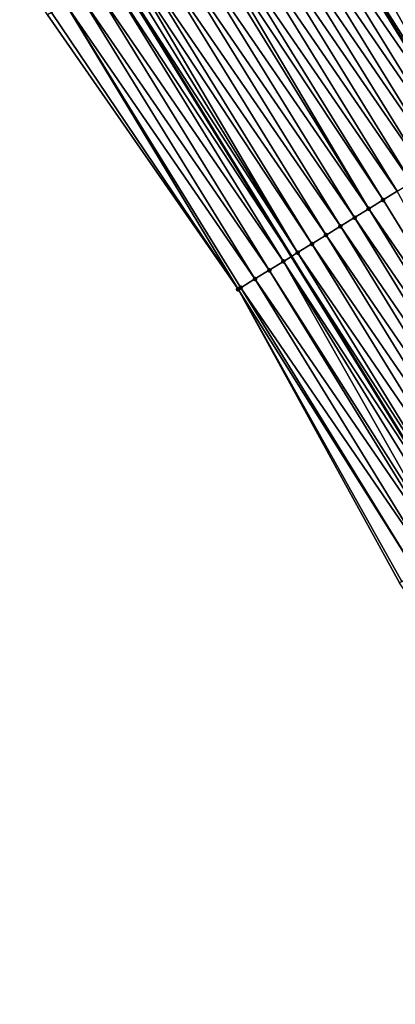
# Model space of a CAD drawing. Header units: feet. Extents: x 2007189 to 2022806, y 818621 to 837694.
# Tile 47 of 256: x 2013902 to 2013925, y 821984 to 822043. Entities that reach past the tile are written whole.
import ezdxf

# ---------------------------------------------------------------- set-up
doc = ezdxf.new("R2010")
doc.units = ezdxf.units.FT
doc.header["$MEASUREMENT"] = 0
for name, color, linetype, lineweight in [('EP_Travel Lane', 172, 'Continuous', 53), ('Road Shots', 141, 'Continuous', 100), ('Road X-Section', 40, 'Continuous', 13), ('STRIPING', 60, 'Continuous', 53)]:
    doc.layers.add(name, color=color, linetype=linetype, lineweight=lineweight)
doc.layers.add('I-77-MM17-21_SB-Surface-Border', color=7, linetype='Continuous')
doc.layers.add('I-77-MM17-21_SB-Surface-TIN', color=7, linetype='Continuous')

msp = doc.modelspace()

# ---------------------------------------------------------------- linework, layer by layer
at = {"layer": 'EP_Travel Lane'}
msp.add_polyline3d([(2013755.183396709, 822304.0690758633, 279.9784433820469), (2013765.03961089, 822286.6387155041, 279.7475106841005), (2013774.891531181, 822269.2353440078, 279.4964579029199), (2013784.919605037, 822251.7336231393, 279.2421240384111), (2013795.055616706, 822234.4942459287, 278.9865943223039), (2013805.191816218, 822217.254549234, 278.7591189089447), (2013815.204100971, 822200.0257836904, 278.5661283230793), (2013825.227415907, 822182.7201267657, 278.3481302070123), (2013835.377112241, 822165.3197252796, 278.1087011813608), (2013845.590437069, 822148.1252363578, 277.903893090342), (2013855.803583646, 822130.9310475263, 277.6676415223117), (2013866.152681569, 822113.7626340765, 277.4485385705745), (2013876.499635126, 822096.6488086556, 277.2054073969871), (2013886.972854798, 822079.4625382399, 277.0315787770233), (2013897.527706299, 822062.47569422, 276.8259692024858), (2013908.082615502, 822045.4887573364, 276.6313070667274), (2013918.562072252, 822028.5040557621, 276.4433283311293), (2013929.048984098, 822011.47521038, 276.2355979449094), (2013939.621590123, 821994.3986820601, 276.0483343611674), (2013950.248152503, 821977.4564431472, 275.8567099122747), (2013960.874735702, 821960.5141710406, 275.6692311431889), (2013971.715073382, 821943.5687175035, 275.4484028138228), (2013982.531373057, 821926.747220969, 275.2364540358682)], dxfattribs=at)
at = {"layer": 'I-77-MM17-21_SB-Surface-Border', "color": 3, "linetype": 'Continuous', "lineweight": -3}
msp.add_polyline3d([(2013968.426797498, 821941.4529524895, 275.56225551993), (2013957.5757694, 821958.4438114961, 275.7739436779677), (2013946.453049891, 821975.0748333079, 275.9669762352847), (2013936.101586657, 821992.1897653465, 276.1456833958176), (2013925.032085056, 822009.0008407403, 276.2893231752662), (2013915.372126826, 822026.5391011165, 276.4843116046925), (2013903.975883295, 822042.936723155, 276.6565779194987), (2013893.301800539, 822059.8498526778, 276.8307257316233), (2013882.792399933, 822076.8649502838, 277.0352834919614), (2013872.128330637, 822094.0053184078, 277.257252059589), (2013861.657621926, 822111.0442699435, 277.5047616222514), (2013852.343752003, 822128.8602466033, 277.7202352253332), (2013841.729216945, 822145.8140891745, 277.9706765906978), (2013832.57738796, 822163.6439617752, 278.1554616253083), (2013821.343906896, 822180.4698012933, 278.4254461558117), (2013811.176426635, 822197.6921103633, 278.6319946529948), (2013801.329461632, 822214.980180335, 278.8367648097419), (2013791.218035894, 822232.2341107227, 279.0868608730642), (2013781.245488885, 822249.5694798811, 279.3563976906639), (2013771.441606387, 822267.2809681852, 279.6048521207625), (2013763.966193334, 822286.0306215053, 279.7816240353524), (2013752.295195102, 822302.4421633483, 280.0833801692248)], dxfattribs=at)
at = {"layer": 'I-77-MM17-21_SB-Surface-TIN', "color": 128, "linetype": 'Continuous', "lineweight": -3}
for points in [[(2013935.958653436, 822039.2246090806, 275.8348243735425), (2013925.436174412, 822056.2785198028, 276.0328826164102), (2013924.586946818, 822055.7504927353, 276.0630713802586)], [(2013935.107327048, 822038.6999725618, 275.8655373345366), (2013924.586946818, 822055.7504927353, 276.0630713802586), (2013923.737719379, 822055.222465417, 276.0932896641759)], [(2013935.107327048, 822038.6999725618, 275.8655373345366), (2013935.958653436, 822039.2246090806, 275.8348243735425), (2013924.586946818, 822055.7504927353, 276.0630713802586)], [(2013934.256010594, 822038.1753199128, 275.8981363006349), (2013923.737719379, 822055.222465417, 276.0932896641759), (2013922.888503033, 822054.6944202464, 276.1256080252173)], [(2013934.256010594, 822038.1753199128, 275.8981363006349), (2013935.107327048, 822038.6999725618, 275.8655373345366), (2013923.737719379, 822055.222465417, 276.0932896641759)], [(2013933.404702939, 822037.6506529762, 275.9324058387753), (2013922.888503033, 822054.6944202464, 276.1256080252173), (2013922.039281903, 822054.1663827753, 276.1570206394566)], [(2013933.404702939, 822037.6506529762, 275.9324058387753), (2013934.256010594, 822038.1753199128, 275.8981363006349), (2013922.888503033, 822054.6944202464, 276.1256080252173)], [(2013932.55339244, 822037.1259906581, 275.9661353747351), (2013922.039281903, 822054.1663827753, 276.1570206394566), (2013921.19006016, 822053.6383462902, 276.1883172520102)], [(2013932.55339244, 822037.1259906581, 275.9661353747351), (2013933.404702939, 822037.6506529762, 275.9324058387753), (2013922.039281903, 822054.1663827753, 276.1570206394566)], [(2013931.702075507, 822036.6013387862, 275.998643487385), (2013921.19006016, 822053.6383462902, 276.1883172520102), (2013920.34083694, 822053.1103121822, 276.2193342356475)], [(2013931.702075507, 822036.6013387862, 275.998643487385), (2013932.55339244, 822037.1259906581, 275.9661353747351), (2013921.19006016, 822053.6383462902, 276.1883172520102)], [(2013930.06286286, 822035.5910998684, 276.0629819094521), (2013920.34083694, 822053.1103121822, 276.2193342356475), (2013919.491611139, 822052.5822822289, 276.2498624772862)], [(2013930.06286286, 822035.5910998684, 276.0629819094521), (2013930.850763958, 822036.0766781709, 276.032173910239), (2013920.34083694, 822053.1103121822, 276.2193342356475)], [(2013930.850763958, 822036.0766781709, 276.032173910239), (2013931.702075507, 822036.6013387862, 275.998643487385), (2013920.34083694, 822053.1103121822, 276.2193342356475)], [(2013929.35931251, 822035.1575996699, 276.0825832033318), (2013919.491611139, 822052.5822822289, 276.2498624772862), (2013918.642351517, 822052.0543054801, 276.2740917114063)], [(2013929.35931251, 822035.1575996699, 276.0825832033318), (2013929.99944994, 822035.5520215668, 276.0652353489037), (2013919.491611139, 822052.5822822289, 276.2498624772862)], [(2013929.99944994, 822035.5520215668, 276.0652353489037), (2013930.06286286, 822035.5910998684, 276.0629819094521), (2013919.491611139, 822052.5822822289, 276.2498624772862)], [(2013928.296698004, 822034.5029095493, 276.1078339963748), (2013917.793112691, 822051.5262977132, 276.3020501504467), (2013916.943921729, 822050.9982116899, 276.3391743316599)], [(2013917.793112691, 822051.5262977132, 276.3020501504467), (2013929.148070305, 822035.0274701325, 276.0859554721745), (2013918.642351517, 822052.0543054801, 276.2740917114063)], [(2013928.296698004, 822034.5029095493, 276.1078339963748), (2013929.148070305, 822035.0274701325, 276.0859554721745), (2013917.793112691, 822051.5262977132, 276.3020501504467)], [(2013929.35931251, 822035.1575996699, 276.0825832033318), (2013918.642351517, 822052.0543054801, 276.2740917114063), (2013929.148070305, 822035.0274701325, 276.0859554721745)], [(2013927.445400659, 822033.9782258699, 276.1440611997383), (2013916.943921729, 822050.9982116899, 276.3391743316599), (2013916.094700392, 822050.4701745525, 276.3705476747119)], [(2013927.445400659, 822033.9782258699, 276.1440611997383), (2013928.296698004, 822034.5029095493, 276.1078339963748), (2013916.943921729, 822050.9982116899, 276.3391743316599)], [(2013926.594087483, 822033.4535678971, 276.1772826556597), (2013916.094700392, 822050.4701745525, 276.3705476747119), (2013915.245472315, 822049.9421482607, 276.4006451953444)], [(2013926.594087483, 822033.4535678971, 276.1772826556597), (2013927.445400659, 822033.9782258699, 276.1440611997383), (2013916.094700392, 822050.4701745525, 276.3705476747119)], [(2013925.742773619, 822032.9289110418, 276.2103734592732), (2013915.245472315, 822049.9421482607, 276.4006451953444), (2013914.396245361, 822049.4141201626, 276.4309551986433)], [(2013925.742773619, 822032.9289110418, 276.2103734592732), (2013926.594087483, 822033.4535678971, 276.1772826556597), (2013915.245472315, 822049.9421482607, 276.4006451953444)], [(2013924.891448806, 822032.4042719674, 276.2413852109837), (2013914.396245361, 822049.4141201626, 276.4309551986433), (2013913.547020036, 822048.8860894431, 276.4615735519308)], [(2013924.891448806, 822032.4042719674, 276.2413852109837), (2013925.742773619, 822032.9289110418, 276.2103734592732), (2013914.396245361, 822049.4141201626, 276.4309551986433)], [(2013923.188786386, 822031.3550145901, 276.3009800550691), (2013913.000461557, 822048.546254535, 276.4809539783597), (2013912.697789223, 822048.3580675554, 276.4911529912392)], [(2013924.040119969, 822031.8796394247, 276.2716332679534), (2013913.547020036, 822048.8860894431, 276.4615735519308), (2013913.000461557, 822048.546254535, 276.4809539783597)], [(2013923.188786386, 822031.3550145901, 276.3009800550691), (2013924.040119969, 822031.8796394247, 276.2716332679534), (2013913.000461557, 822048.546254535, 276.4809539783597)], [(2013924.040119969, 822031.8796394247, 276.2716332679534), (2013924.891448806, 822032.4042719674, 276.2413852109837), (2013913.547020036, 822048.8860894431, 276.4615735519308)], [(2013923.188786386, 822031.3550145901, 276.3009800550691), (2013912.697789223, 822048.3580675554, 276.4911529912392), (2013911.848546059, 822047.8300655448, 276.5183940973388)], [(2013922.337423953, 822030.8304366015, 276.3248493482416), (2013911.848546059, 822047.8300655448, 276.5183940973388), (2013910.999309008, 822047.3020536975, 276.5467924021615)], [(2013922.337423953, 822030.8304366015, 276.3248493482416), (2013923.188786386, 822031.3550145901, 276.3009800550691), (2013911.848546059, 822047.8300655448, 276.5183940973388)], [(2013920.634764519, 822029.7811743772, 276.3850109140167), (2013910.150066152, 822046.7740511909, 276.5740918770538), (2013909.300828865, 822046.2460397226, 276.6024455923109)], [(2013921.48608593, 822030.3058189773, 276.3533530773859), (2013910.999309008, 822047.3020536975, 276.5467924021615), (2013910.150066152, 822046.7740511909, 276.5740918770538)], [(2013920.634764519, 822029.7811743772, 276.3850109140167), (2013921.48608593, 822030.3058189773, 276.3533530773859), (2013910.150066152, 822046.7740511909, 276.5740918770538)], [(2013921.48608593, 822030.3058189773, 276.3533530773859), (2013922.337423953, 822030.8304366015, 276.3248493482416), (2013910.999309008, 822047.3020536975, 276.5467924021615)], [(2013919.783411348, 822029.2565813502, 276.410638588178), (2013909.300828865, 822046.2460397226, 276.6024455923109), (2013908.784418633, 822045.9249938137, 276.617051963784)], [(2013919.783411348, 822029.2565813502, 276.410638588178), (2013920.634764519, 822029.7811743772, 276.3850109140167), (2013909.300828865, 822046.2460397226, 276.6024455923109)], [(2013918.932047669, 822028.7320053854, 276.4342712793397), (2013908.451558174, 822045.7180820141, 276.6244751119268), (2013908.082615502, 822045.4887573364, 276.6313070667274)], [(2013918.932047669, 822028.7320053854, 276.4342712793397), (2013908.784418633, 822045.9249938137, 276.617051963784), (2013908.451558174, 822045.7180820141, 276.6244751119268)], [(2013918.932047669, 822028.7320053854, 276.4342712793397), (2013919.783411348, 822029.2565813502, 276.410638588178), (2013908.784418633, 822045.9249938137, 276.617051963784)], [(2013918.080669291, 822028.2074532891, 276.4551131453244), (2013907.602254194, 822045.1901778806, 276.6402022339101), (2013906.752938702, 822044.6622922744, 276.6537498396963)], [(2013907.602254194, 822045.1901778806, 276.6402022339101), (2013918.562072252, 822028.5040557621, 276.4433283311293), (2013908.082615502, 822045.4887573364, 276.6313070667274)], [(2013918.080669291, 822028.2074532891, 276.4551131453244), (2013918.562072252, 822028.5040557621, 276.4433283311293), (2013907.602254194, 822045.1901778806, 276.6402022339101)], [(2013918.932047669, 822028.7320053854, 276.4342712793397), (2013908.082615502, 822045.4887573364, 276.6313070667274), (2013918.562072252, 822028.5040557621, 276.4433283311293)], [(2013917.229258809, 822027.6829533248, 276.4698595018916), (2013906.752938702, 822044.6622922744, 276.6537498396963), (2013905.903561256, 822044.1345063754, 276.6555681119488)], [(2013917.229258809, 822027.6829533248, 276.4698595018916), (2013918.080669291, 822028.2074532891, 276.4551131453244), (2013906.752938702, 822044.6622922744, 276.6537498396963)], [(2013916.377819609, 822027.158499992, 276.4791534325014), (2013905.903561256, 822044.1345063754, 276.6555681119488), (2013905.054159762, 822043.606759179, 276.6528335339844)], [(2013916.377819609, 822027.158499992, 276.4791534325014), (2013917.229258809, 822027.6829533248, 276.4698595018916), (2013905.903561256, 822044.1345063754, 276.6555681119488)], [(2013915.372126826, 822026.5391011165, 276.4843116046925), (2013905.054159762, 822043.606759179, 276.6528335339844), (2013904.204785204, 822043.0789686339, 276.655198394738)], [(2013915.526355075, 822026.6340877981, 276.4836372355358), (2013905.054159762, 822043.606759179, 276.6528335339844), (2013915.372126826, 822026.5391011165, 276.4843116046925)], [(2013915.526355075, 822026.6340877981, 276.4836372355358), (2013916.377819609, 822027.158499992, 276.4791534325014), (2013905.054159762, 822043.606759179, 276.6528335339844)], [(2013915.372126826, 822026.5391011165, 276.4843116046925), (2013904.204785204, 822043.0789686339, 276.655198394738), (2013903.975883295, 822042.936723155, 276.6565779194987)], [(2013934.549793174, 822014.8648387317, 276.0615706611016), (2013924.891448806, 822032.4042719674, 276.2413852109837), (2013924.040119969, 822031.8796394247, 276.2716332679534)], [(2013934.527023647, 822014.8508073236, 276.0623505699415), (2013924.040119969, 822031.8796394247, 276.2716332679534), (2013923.188786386, 822031.3550145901, 276.3009800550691)], [(2013934.527023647, 822014.8508073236, 276.0623505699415), (2013934.549793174, 822014.8648387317, 276.0615706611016), (2013924.040119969, 822031.8796394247, 276.2716332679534)], [(2013933.675682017, 822014.326195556, 276.0901694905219), (2013923.188786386, 822031.3550145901, 276.3009800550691), (2013922.337423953, 822030.8304366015, 276.3248493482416)], [(2013933.675682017, 822014.326195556, 276.0901694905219), (2013934.527023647, 822014.8508073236, 276.0623505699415), (2013923.188786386, 822031.3550145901, 276.3009800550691)], [(2013931.972982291, 822013.2769987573, 276.1426811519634), (2013921.48608593, 822030.3058189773, 276.3533530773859), (2013920.634764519, 822029.7811743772, 276.3850109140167)], [(2013932.824322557, 822013.8016127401, 276.1146032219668), (2013922.337423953, 822030.8304366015, 276.3248493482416), (2013921.48608593, 822030.3058189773, 276.3533530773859)], [(2013931.972982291, 822013.2769987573, 276.1426811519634), (2013932.824322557, 822013.8016127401, 276.1146032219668), (2013921.48608593, 822030.3058189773, 276.3533530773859)], [(2013932.824322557, 822013.8016127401, 276.1146032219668), (2013933.675682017, 822014.326195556, 276.0901694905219), (2013922.337423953, 822030.8304366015, 276.3248493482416)], [(2013931.121651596, 822012.7523692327, 276.1725763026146), (2013920.634764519, 822029.7811743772, 276.3850109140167), (2013919.783411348, 822029.2565813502, 276.410638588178)], [(2013931.121651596, 822012.7523692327, 276.1725763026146), (2013931.972982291, 822013.2769987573, 276.1426811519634), (2013920.634764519, 822029.7811743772, 276.3850109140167)], [(2013930.270310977, 822012.227755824, 276.2005871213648), (2013919.783411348, 822029.2565813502, 276.410638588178), (2013918.932047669, 822028.7320053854, 276.4342712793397)], [(2013930.270310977, 822012.227755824, 276.2005871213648), (2013931.121651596, 822012.7523692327, 276.1725763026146), (2013919.783411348, 822029.2565813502, 276.410638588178)], [(2013929.418950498, 822011.7031746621, 276.2248274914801), (2013918.932047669, 822028.7320053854, 276.4342712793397), (2013918.562072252, 822028.5040557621, 276.4433283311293)], [(2013929.418950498, 822011.7031746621, 276.2248274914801), (2013930.270310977, 822012.227755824, 276.2005871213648), (2013918.932047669, 822028.7320053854, 276.4342712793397)], [(2013927.954438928, 822010.8007794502, 276.2673659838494), (2013918.080669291, 822028.2074532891, 276.4551131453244), (2013917.229258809, 822027.6829533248, 276.4698595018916)], [(2013918.080669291, 822028.2074532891, 276.4551131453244), (2013929.048984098, 822011.47521038, 276.2355979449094), (2013918.562072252, 822028.5040557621, 276.4433283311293)], [(2013928.567592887, 822011.1785888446, 276.2496121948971), (2013929.048984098, 822011.47521038, 276.2355979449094), (2013918.080669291, 822028.2074532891, 276.4551131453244)], [(2013927.954438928, 822010.8007794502, 276.2673659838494), (2013928.567592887, 822011.1785888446, 276.2496121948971), (2013918.080669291, 822028.2074532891, 276.4551131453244)], [(2013929.418950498, 822011.7031746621, 276.2248274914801), (2013918.562072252, 822028.5040557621, 276.4433283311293), (2013929.048984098, 822011.47521038, 276.2355979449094)], [(2013927.716227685, 822010.6540153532, 276.2729556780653), (2013917.229258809, 822027.6829533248, 276.4698595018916), (2013916.377819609, 822027.158499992, 276.4791534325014)], [(2013927.716227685, 822010.6540153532, 276.2729556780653), (2013927.954438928, 822010.8007794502, 276.2673659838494), (2013917.229258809, 822027.6829533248, 276.4698595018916)], [(2013926.864812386, 822010.129523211, 276.2867873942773), (2013916.377819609, 822027.158499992, 276.4791534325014), (2013915.526355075, 822026.6340877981, 276.4836372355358)], [(2013926.864812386, 822010.129523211, 276.2867873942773), (2013927.716227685, 822010.6540153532, 276.2729556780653), (2013916.377819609, 822027.158499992, 276.4791534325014)], [(2013926.013334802, 822009.6051322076, 276.2887934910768), (2013915.526355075, 822026.6340877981, 276.4836372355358), (2013915.372126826, 822026.5391011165, 276.4843116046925)], [(2013925.161848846, 822009.0807547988, 276.2892100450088), (2013915.372126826, 822026.5391011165, 276.4843116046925), (2013925.032085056, 822009.0008407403, 276.2893231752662)], [(2013925.161848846, 822009.0807547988, 276.2892100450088), (2013926.013334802, 822009.6051322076, 276.2887934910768), (2013915.372126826, 822026.5391011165, 276.4843116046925)], [(2013926.013334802, 822009.6051322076, 276.2887934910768), (2013926.864812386, 822010.129523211, 276.2867873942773), (2013915.526355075, 822026.6340877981, 276.4836372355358)]]:
    msp.add_3dface(points, dxfattribs=at)
at = {"layer": 'Road Shots', "lineweight": 100}
for p in [(2013924.040119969, 822031.8796394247, 276.2716332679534), (2013923.188786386, 822031.3550145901, 276.3009800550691), (2013921.48608593, 822030.3058189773, 276.3533530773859), (2013922.337423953, 822030.8304366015, 276.3248493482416), (2013920.634764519, 822029.7811743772, 276.3850109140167), (2013919.783411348, 822029.2565813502, 276.410638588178), (2013918.932047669, 822028.7320053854, 276.4342712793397), (2013918.080669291, 822028.2074532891, 276.4551131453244), (2013917.229258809, 822027.6829533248, 276.4698595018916), (2013916.377819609, 822027.158499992, 276.4791534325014), (2013915.372126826, 822026.5391011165, 276.4843116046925), (2013915.372126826, 822026.5391011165, 276.4843116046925), (2013915.526355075, 822026.6340877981, 276.4836372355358)]:
    msp.add_point(p, dxfattribs=at)
at = {"layer": 'Road X-Section', "extrusion": (-0.5243473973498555, 0.851445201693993, 0.01004367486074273), "elevation": -356077.9545562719, "flags": 128}
msp.add_lwpolyline([(-2145904.473375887, 3852.103754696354), (-2145903.473375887, 3852.165939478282), (-2145902.473375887, 3852.22865915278), (-2145901.473375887, 3852.275099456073), (-2145900.473375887, 3852.307850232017), (-2145899.473375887, 3852.331987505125), (-2145898.473375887, 3852.360334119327), (-2145897.473375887, 3852.39104862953), (-2145896.473375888, 3852.423649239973), (-2145895.473375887, 3852.457920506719), (-2145894.473375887, 3852.491651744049), (-2145893.473375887, 3852.524161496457), (-2145892.473375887, 3852.557693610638), (-2145891.547862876, 3852.58850316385), (-2145891.473375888, 3852.590756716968), (-2145890.721481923, 3852.608105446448), (-2145890.473375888, 3852.611477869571), (-2145889.473375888, 3852.633357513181), (-2145888.473375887, 3852.669586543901), (-2145887.473375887, 3852.70280967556), (-2145886.473375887, 3852.735902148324), (-2145885.473375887, 3852.766915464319), (-2145884.473375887, 3852.797165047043), (-2145883.473375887, 3852.826513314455), (-2145882.473375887, 3852.850383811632), (-2145881.473375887, 3852.87888897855), (-2145880.473375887, 3852.910548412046), (-2145879.473375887, 3852.936177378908), (-2145878.473375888, 3852.95981126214), (-2145877.473375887, 3852.980654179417), (-2145876.473375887, 3852.995401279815), (-2145875.473375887, 3853.004695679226), (-2145874.473375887, 3853.009179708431), (-2145874.292243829, 3853.0098541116), (-2145874.292243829, 3853.0098541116)], dxfattribs=at)
at = {"layer": 'STRIPING'}
msp.add_polyline3d([(2013765.863086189, 822310.0842403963, 279.6369325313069), (2013775.704067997, 822292.6803032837, 279.3974738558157), (2013785.5561043, 822275.2767268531, 279.1673906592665), (2013795.479769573, 822257.9537746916, 278.9163337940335), (2013805.623359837, 822240.7188133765, 278.6637079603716), (2013815.767024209, 822223.4837261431, 278.4221383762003), (2013825.822682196, 822206.1807865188, 278.2041889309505), (2013835.845951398, 822188.8752085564, 277.9782312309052), (2013845.92549927, 822171.6357945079, 277.7488801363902), (2013856.193680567, 822154.4743894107, 277.52385344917), (2013866.461896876, 822137.3129257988, 277.3049696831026), (2013876.791458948, 822120.1990276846, 277.0926905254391), (2013887.138582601, 822103.0849209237, 276.881892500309), (2013897.532600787, 822086.0280703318, 276.6762467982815), (2013908.087454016, 822069.041223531, 276.4709806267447), (2013918.642351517, 822052.0543054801, 276.2740917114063), (2013929.148070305, 822035.0274701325, 276.0859554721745), (2013939.63499696, 822017.998600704, 275.8810367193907), (2013950.153208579, 822001.008525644, 275.6757348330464), (2013960.779823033, 821984.0662037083, 275.4944573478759), (2013971.406357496, 821967.1240093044, 275.2972991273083), (2013982.169806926, 821950.2954951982, 275.0927576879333), (2013992.986039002, 821933.4739109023, 274.8843679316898)], dxfattribs=at)

doc.saveas('drawing.dxf')
